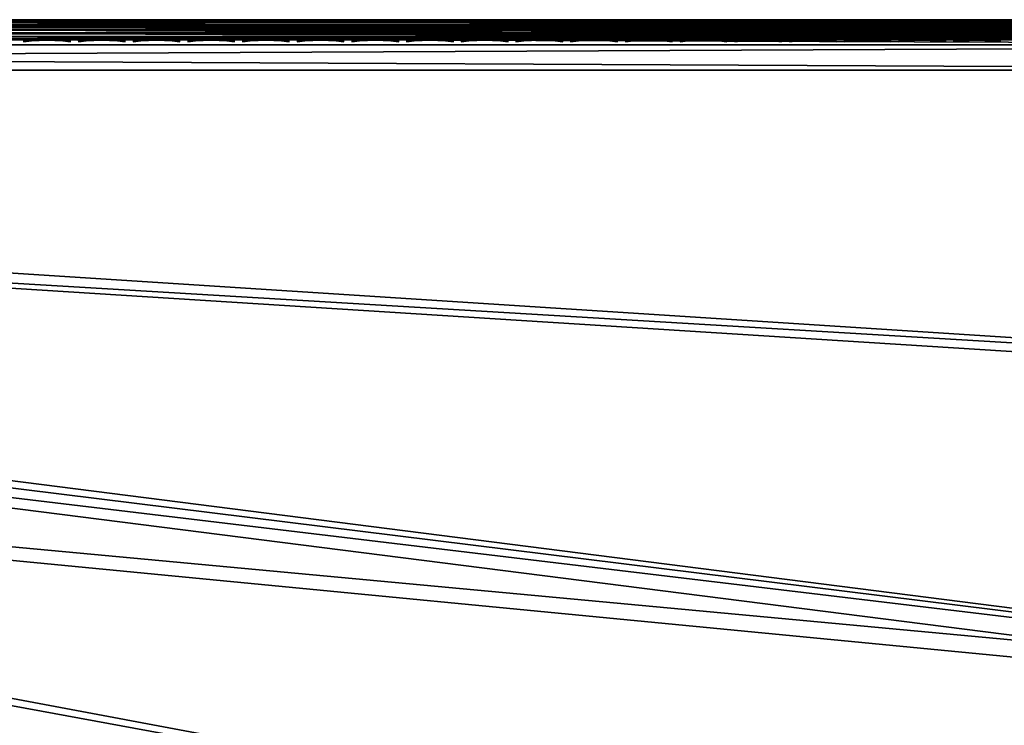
# Model space of a CAD drawing. Header units: inches. Extents: x -6.6 to 28, y -34.7 to 0.
# Tile 80 of 118: x 18.2 to 23.1, y -3.5 to 0. Entities that reach past the tile are written whole.
import ezdxf

# ---------------------------------------------------------------- set-up
doc = ezdxf.new("R2010")
doc.units = ezdxf.units.IN
doc.header["$LTSCALE"] = 0.03937
doc.header["$MEASUREMENT"] = 0
for name, color, linetype in [('A-FURN-3-ST', 151, 'Continuous'), ('A-FURN-3-ST-SEAM', 250, 'Continuous'), ('A-FURN-3-STITCH', 15, 'Continuous')]:
    doc.layers.add(name, color=color, linetype=linetype)
doc.layers.add('A-FURN-3-ST-LM', color=7, linetype='Continuous', true_color=0xffbd7a)

msp = doc.modelspace()

# ---------------------------------------------------------------- meshes
at = {"layer": 'A-FURN-3-ST'}
mesh = msp.add_polyface(dxfattribs=at)
corners = [(25.4519, -12.8555, 17.3055), (25.7576, -12.0646, 17.3055), (25.6619, -12.029, 17.5024), (25.3571, -12.8175, 17.5024), (25.528, -11.9791, 17.6781), (25.2245, -12.7644, 17.6781), (25.3632, -11.9178, 17.8209), (25.0613, -12.699, 17.8209), (25.1786, -11.849, 17.9228), (24.8785, -12.6257, 17.9228), (24.9868, -11.7776, 17.9817), (24.6885, -12.5496, 17.9817), (24.9001, -11.4336, 18), (25.2647, -11.0027, 17.9817), (25.4185, -9.8873, 18), (25.5222, -10.2256, 17.9817), (25.7595, -9.4471, 17.9817), (25.7173, -10.2876, 17.9228), (25.9559, -9.5044, 17.9228), (25.9457, -11.2375, 17.5024), (25.8106, -11.1909, 17.6781), (25.6444, -11.1336, 17.8209), (25.4582, -11.0694, 17.9228), (25.4785, -12.997, 16.9008), (26.0555, -11.4685, 16.9008), (25.8128, -12.0852, 17.1009), (25.8612, -8.3176, 18), (24.3071, -12.9529, 18), (25.9049, -10.3473, 17.8209), (25.4887, -12.8702, 5.2891), (25.4361, -12.8491, 5.1956), (25.7416, -12.0587, 5.1956), (25.7947, -12.0784, 5.2891), (25.3676, -12.8216, 5.1182), (25.6724, -12.0329, 5.1182), (25.2269, -12.7653, 5.0303), (25.5304, -11.98, 5.0303), (25.813, -11.1917, 5.0303), (25.9563, -11.2412, 5.1182), (25.0228, -12.8135, 5), (25.5916, -11.3069, 5), (26.0638, -11.4714, 5.5004), (25.4866, -13.0002, 5.5004), (25.8276, -12.0907, 5.3932), (22.8998, -17.1495, 5), (-0.4975, -3.6411, 5), (23.6754, -15.7381, 5), (-0.1646, -3.0096, 5), (24.3836, -14.2917, 5), (0.1037, -2.348, 5), (26.0888, -9.7751, 5), (0.3045, -1.663, 5), (26.5132, -8.2215, 5), (26.8639, -6.6497, 5), (0.4359, -0.9613, 5), (27.1401, -5.0631, 5), (27.3412, -3.4653, 5), (0.4965, -0.25, 5), (27.4668, -1.8597, 5), (27.5166, -0.25, 5), (27.5166, -0.125, 5.0335), (0.4965, -0.125, 5.0335), (27.5166, -0.0335, 5.125), (0.4965, -0.0335, 5.125), (27.5166, 0, 5.25), (26.9078, 0, 17.75), (1.0969, 0, 17.75), (26.9078, -0.0335, 17.875), (1.0969, -0.0335, 17.875), (26.9078, -0.125, 17.9665), (1.0969, -0.125, 17.9665), (26.9078, -0.25, 18), (1.0969, -0.25, 18), (0.4965, 0, 5.25), (27.7666, 0, 5.5002), (0.2464, 0, 5.5), (27.7578, 0, 16.9007), (0.2464, 0, 16.9), (0.0221, -3.9411, 18), (22.0958, -17.3131, 18), (22.9033, -15.8961, 18), (0.3836, -3.2537, 18), (23.641, -14.4416, 18), (0.6744, -2.5335, 18), (0.8916, -1.7878, 18), (26.227, -6.7283, 18), (1.0329, -1.024, 18), (26.5152, -5.1231, 18), (26.725, -3.5057, 18), (26.856, -1.8801, 18)]
mesh.append_faces([[corners[k] for k in face] for face in [(0, 1, 2, 3), (3, 2, 4, 5), (5, 4, 6, 7), (7, 6, 8, 9), (9, 8, 10, 11), (11, 10, 12), (12, 10, 13), (12, 13, 14), (14, 13, 15), (14, 15, 16), (16, 15, 17, 18), (2, 19, 20, 4), (4, 20, 21, 6), (6, 21, 22, 8), (8, 22, 13, 10), (23, 24, 25), (16, 26, 14), (12, 27, 11), (22, 21, 28, 17), (17, 15, 13, 22), (29, 30, 31, 32), (30, 33, 34, 31), (33, 35, 36, 34), (34, 36, 37, 38), (39, 40, 36), (36, 40, 37), (41, 42, 43), (44, 45, 46), (46, 47, 48), (48, 47, 39), (39, 49, 40), (40, 49, 50), (50, 51, 52), (52, 51, 53), (53, 54, 55), (55, 54, 56), (56, 57, 58), (58, 57, 59), (59, 57, 60), (60, 61, 62), (62, 63, 64), (65, 66, 67), (67, 68, 69), (69, 68, 70), (69, 70, 71), (71, 70, 72), (73, 74, 64), (75, 76, 74), (77, 65, 76), (78, 79, 80), (81, 80, 82), (81, 82, 27), (83, 27, 12), (83, 12, 14), (84, 14, 26), (84, 26, 85), (86, 85, 87), (86, 87, 88), (72, 88, 89), (72, 89, 71)]])
mesh = msp.add_polyface(dxfattribs=at)
corners = [(27.5166, -0.0335, 5.125), (0.4965, -0.125, 5.0335), (0.4965, -0.0335, 5.125), (27.5166, 0, 5.25), (0.4965, 0, 5.25), (0.4008, 0, 5.269), (0.4239, -0.0062, 5.2034), (0.3953, -0.0725, 5.0862), (0.389, -0.1031, 5.0607), (0.3807, -0.1718, 5.0265), (0.3197, 0, 5.3232), (0.2469, -0.006, 5.3254), (0.2655, 0, 5.4043), (0.3556, -0.0061, 5.2295), (0.2955, -0.0061, 5.2709), (0.3001, -0.0718, 5.1228), (0.288, -0.1021, 5.0995), (0.1992, -0.1012, 5.161), (0.2164, -0.0711, 5.1807), (0.2234, -0.1005, 17.4836), (0.1937, -0.1677, 17.5035), (0.3285, -0.1686, 17.6683), (0.3537, -0.1011, 17.6432), (0.4931, -0.1697, 17.8036), (0.5128, -0.1017, 17.7741), (0.8916, -0.1033, 17.9322), (0.8847, -0.1721, 17.9667), (1.0969, -0.125, 17.9665), (0.8967, -0.0727, 17.9065), (1.0969, -0.0335, 17.875), (0.9202, -0.0062, 17.788), (1.0969, 0, 17.75), (0.931, 0, 17.7337), (0.7504, -0.0062, 17.7362), (0.7715, 0, 17.6853), (0.5941, -0.0061, 17.6524), (0.6245, 0, 17.6067), (0.4569, -0.0061, 17.5398), (0.4956, 0, 17.5011), (0.3445, -0.006, 17.4026), (0.3899, 0, 17.3723), (0.2609, -0.006, 17.2462), (0.3112, 0, 17.2253), (0.2095, -0.006, 17.0765), (0.2627, 0, 17.0659), (0.2451, -0.0706, 17.4691), (0.3722, -0.071, 17.6246), (0.5273, -0.0715, 17.7523), (0.6943, -0.1025, 17.8718), (0.7044, -0.0721, 17.8476), (0.1506, -0.0703, 17.2919), (26.9078, -0.0335, 17.875), (0.2464, 0, 5.5), (0.2464, 0, 16.9), (27.7578, 0, 16.9007), (27.7666, 0, 5.5002), (26.9078, 0, 17.75)]
mesh.append_faces([[corners[k] for k in face] for face in [(0, 1, 2), (3, 2, 4), (5, 4, 6), (6, 4, 2), (6, 2, 7), (7, 2, 1), (7, 1, 8), (8, 1, 9), (10, 11, 12), (5, 13, 10), (10, 13, 14), (10, 14, 11), (13, 5, 6), (13, 6, 7, 15), (15, 7, 8, 16), (15, 16, 17, 18), (18, 14, 13, 15), (19, 20, 21, 22), (22, 21, 23, 24), (25, 26, 27), (25, 27, 28), (28, 27, 29), (28, 29, 30), (30, 29, 31), (30, 31, 32), (30, 32, 33), (33, 32, 34), (33, 34, 35), (35, 34, 36), (35, 36, 37), (37, 36, 38), (37, 38, 39), (39, 38, 40), (39, 40, 41), (41, 40, 42), (41, 42, 43), (43, 42, 44), (45, 19, 22, 46), (46, 22, 24, 47), (47, 24, 48, 49), (49, 48, 25, 28), (41, 50, 45, 39), (39, 45, 46, 37), (37, 46, 47, 35), (35, 47, 49, 33), (33, 49, 28, 30), (51, 31, 29), (5, 10, 4), (4, 10, 12), (4, 12, 52), (53, 54, 52), (52, 55, 4), (44, 31, 53), (53, 31, 56), (44, 42, 31), (31, 42, 40), (31, 40, 38), (38, 36, 31), (31, 36, 34), (31, 34, 32)]])
mesh = msp.add_polyface(dxfattribs=at)
corners = [(16.9377, -24.7138, 5), (-1.8485, -5.2936, 5), (-1.3437, -4.7888, 5), (20.1867, -21.1428, 5), (-0.8919, -4.2361, 5), (22.0586, -18.5228, 5), (-0.4975, -3.6411, 5), (23.6754, -15.7381, 5), (-0.1646, -3.0096, 5), (25.0228, -12.8135, 5), (0.1037, -2.348, 5), (26.0888, -9.7751, 5), (0.3045, -1.663, 5), (26.8639, -6.6497, 5), (0.4359, -0.9613, 5), (27.3412, -3.4653, 5), (0.4965, -0.25, 5), (27.5166, -0.125, 5.0335), (0.4965, -0.125, 5.0335), (0.389, -0.1031, 5.0607), (0.3807, -0.1718, 5.0265), (0.2717, -0.1702, 5.0681), (0.288, -0.1021, 5.0995), (0.3053, -0.2466, 5.0381), (0.5128, -0.1017, 17.7741), (0.4931, -0.1697, 17.8036), (0.6808, -0.1709, 17.9044), (0.6943, -0.1025, 17.8718), (0.8847, -0.1721, 17.9667), (0.8916, -0.1033, 17.9322), (1.0969, -0.125, 17.9665), (1.0969, -0.25, 18), (0.8823, -0.2484, 17.9789), (0.6759, -0.2468, 17.9162), (0.4858, -0.2452, 17.8146), (0.3189, -0.2438, 17.6779), (0.3285, -0.1686, 17.6683), (0.1822, -0.2426, 17.5112), (0.3202, -2.9009, 17.9816), (0.3836, -3.2537, 18), (0.6744, -2.5335, 18), (0.5622, -2.2337, 17.9816), (0.8916, -1.7878, 18), (0.737, -1.5626, 17.9816), (1.0329, -1.024, 18), (0.8473, -0.8965, 17.9816), (0.644, -0.8722, 17.9228), (0.4483, -0.8487, 17.8207), (0.2737, -0.8278, 17.6778), (0.1313, -2.8221, 17.9228), (0.3666, -2.1731, 17.9228), (0.5367, -1.5202, 17.9228), (0.1785, -2.1147, 17.8207), (0.344, -1.4793, 17.8207), (0.1719, -1.4429, 17.6778), (0.2655, -0.844, 5.0351), (0.1766, -0.8332, 5.0815), (0.3578, -0.8553, 5.0083), (0.2537, -1.4758, 5.0083), (0.1627, -1.4563, 5.0351), (-1.4471, -5.7395, 18), (17.0833, -23.7206, 18), (-0.8979, -5.1903, 18), (19.2743, -21.3055, 18), (-0.4065, -4.5888, 18), (21.2204, -18.6891, 18), (0.0221, -3.9411, 18), (22.9033, -15.8961, 18), (24.3071, -12.9529, 18), (25.4185, -9.8873, 18), (26.227, -6.7283, 18), (26.725, -3.5057, 18)]
mesh.append_faces([[corners[k] for k in face] for face in [(0, 1, 2), (3, 2, 4), (5, 4, 6), (7, 6, 8), (9, 8, 10), (11, 10, 12), (13, 12, 14), (15, 14, 16), (17, 16, 18), (19, 20, 21, 22), (18, 16, 20), (20, 16, 23), (20, 23, 21), (24, 25, 26, 27), (27, 26, 28, 29), (30, 28, 31), (31, 28, 32), (32, 28, 33), (33, 28, 26), (33, 26, 34), (34, 26, 25), (34, 25, 35), (35, 25, 36), (35, 36, 37), (38, 39, 40), (38, 40, 41), (41, 40, 42), (41, 42, 43), (43, 42, 44), (43, 44, 45), (45, 44, 31), (45, 31, 32), (45, 32, 46), (46, 32, 33), (46, 33, 47), (47, 33, 34), (47, 34, 48), (48, 34, 35), (48, 35, 37), (49, 38, 41, 50), (50, 41, 43, 51), (51, 43, 45, 46), (52, 50, 51, 53), (53, 51, 46, 47), (54, 53, 47, 48), (55, 56, 23), (55, 23, 57), (57, 23, 16), (57, 16, 14), (57, 14, 58), (58, 14, 12), (58, 59, 55, 57), (60, 61, 62), (62, 63, 64), (64, 65, 66), (66, 67, 39), (39, 68, 40), (40, 69, 42), (42, 70, 44), (44, 71, 31)]])
at = {"layer": 'A-FURN-3-ST-LM'}
mesh = msp.add_polyface(dxfattribs=at)
corners = [(0.2464, -0.1, 18.5), (0.2464, -0.05, 18.4866), (0.173, -0.1192, 18.5), (0.1485, -0.0756, 18.4866), (0.2464, -0.0134, 18.45), (0.2464, 0, 18.4), (0.1306, -0.0437, 18.45), (27.7625, -0.1, 18.5), (27.7625, -0.05, 18.4866), (27.7625, -0.0134, 18.45), (-2.4088, -5.2463, 18.5), (16.0058, -26.0967, 18.5), (-1.8727, -4.7646, 18.5), (19.4594, -22.6431, 18.5), (-1.391, -4.2285, 18.5), (21.4759, -20.0847, 18.5), (-0.9694, -3.6439, 18.5), (23.2425, -17.3478, 18.5), (-0.6126, -3.0177, 18.5), (24.0271, -15.9199, 18.5), (24.7435, -14.4566, 18.5), (-0.3247, -2.3569, 18.5), (25.3901, -12.9612, 18.5), (25.9656, -11.4369, 18.5), (26.4685, -9.8873, 18.5), (-0.1091, -1.6692, 18.5), (26.8978, -8.3156, 18.5), (27.2525, -6.7254, 18.5), (0.0318, -0.9624, 18.5), (27.7625, 0, 18.4), (0.2464, 0, 18), (27.3509, -6.745, 18), (26.9951, -8.3397, 18), (-0.206, -1.6444, 18), (26.5646, -9.916, 18), (-0.4184, -2.322, 18), (26.0602, -11.4701, 18), (25.4831, -12.9988, 18), (24.8346, -14.4986, 18), (-0.702, -2.9729, 18), (24.1161, -15.9661, 18), (23.3293, -17.3981, 18), (-1.0535, -3.5899, 18), (21.5575, -20.143, 18), (-1.4689, -4.1657, 18), (19.5352, -22.7089, 18), (-1.9434, -4.6939, 18), (0.124, -0.032, 18.4)]
mesh.append_faces([[corners[k] for k in face] for face in [(0, 1, 2), (2, 1, 3), (1, 4, 3), (4, 5, 6), (0, 7, 1), (1, 8, 4), (4, 9, 5), (10, 11, 12), (12, 13, 14), (14, 15, 16), (16, 17, 18), (18, 17, 19), (18, 19, 20), (18, 20, 21), (21, 20, 22), (21, 22, 23), (23, 24, 21), (21, 24, 25), (25, 24, 26), (25, 26, 27), (27, 0, 28), (27, 28, 25), (5, 29, 30), (30, 47, 5)]])
mesh.append_faces([[corners[k] for k in face] for face in [(33, 34, 35), (35, 38, 39), (39, 41, 42), (42, 43, 44), (44, 45, 46)]], dxfattribs={"vtx0": -1, "vtx1": -1})
mesh.append_faces([[corners[k] for k in face] for face in [(30, 32, 33)]], dxfattribs={"vtx0": -1, "vtx1": -1, "vtx2": -1})
mesh.append_faces([[corners[k] for k in face] for face in [(35, 34, 36), (35, 36, 37), (39, 38, 40), (39, 40, 41)]], dxfattribs={"vtx0": -1, "vtx2": -1})
mesh.append_faces([[corners[k] for k in face] for face in [(31, 32, 30), (32, 34, 33), (37, 38, 35)]], dxfattribs={"vtx1": -1, "vtx2": -1})
mesh = msp.add_polyface(dxfattribs=at)
corners = [(27.3506, -6.7449, 18.4001), (27.3374, -6.7423, 18.45), (26.9948, -8.3397, 18.4001), (26.9818, -8.3364, 18.45), (26.5643, -9.9159, 18.4001), (26.5514, -9.912, 18.45), (26.0599, -11.47, 18.4001), (26.0473, -11.4656, 18.45), (25.4828, -12.9987, 18.4001), (27.3015, -6.7352, 18.4866), (26.9463, -8.3276, 18.4866), (26.5164, -9.9016, 18.4866), (26.0127, -11.4535, 18.4866), (25.4365, -12.9799, 18.4866), (25.4704, -12.9937, 18.45), (27.5319, -5.1203, 18.5), (27.2525, -6.7254, 18.5), (26.8978, -8.3156, 18.5), (26.4685, -9.8873, 18.5), (25.9656, -11.4369, 18.5), (0.2464, -0.05, 18.4866), (27.7625, -0.1, 18.5), (27.7625, -0.05, 18.4866), (0.2464, -0.0134, 18.45), (27.7625, -0.0134, 18.45), (0.2464, 0, 18.4), (27.7625, 0, 18.4), (27.3509, -6.745, 18), (26.9951, -8.3397, 18), (26.5646, -9.916, 18), (26.0602, -11.4701, 18), (25.4831, -12.9988, 18), (0.2464, -0.1, 18.5), (27.7353, -3.5038, 18.5), (27.8622, -1.8796, 18.5), (0.2464, 0, 18), (27.7628, 0, 18), (27.8351, -3.514, 18), (27.6311, -5.1352, 18)]
mesh.append_faces([[corners[k] for k in face] for face in [(0, 1, 2), (2, 1, 3), (2, 3, 4), (4, 3, 5), (4, 5, 6), (6, 5, 7), (6, 7, 8), (1, 9, 10, 3), (3, 10, 11, 5), (5, 11, 12, 7), (7, 12, 13, 14), (9, 15, 16), (9, 16, 10), (10, 16, 17), (10, 17, 11), (11, 17, 18), (11, 18, 12), (12, 18, 19), (12, 19, 13), (20, 21, 22), (23, 22, 24), (25, 24, 26), (27, 0, 28), (28, 0, 2), (28, 2, 29), (29, 2, 4), (29, 4, 30), (30, 4, 6), (30, 6, 31), (15, 32, 16), (15, 33, 32), (32, 33, 34), (32, 34, 21), (35, 26, 36)]])
mesh.append_faces([[corners[k] for k in face] for face in [(36, 37, 35)]], dxfattribs={"vtx0": -1, "vtx1": -1})
mesh.append_faces([[corners[k] for k in face] for face in [(35, 37, 38), (35, 38, 27)]], dxfattribs={"vtx0": -1, "vtx2": -1})
at = {"layer": 'A-FURN-3-ST-SEAM'}
mesh = msp.add_polyface(dxfattribs=at)
corners = [(11.828, -0.1, 17.9), (11.828, -0.0962, 17.9191), (8.2512, -0.1, 17.9), (11.828, -0.0854, 17.9354), (8.2512, -0.0929, 17.9255), (11.828, 0, 17.9), (8.2512, -0.0003, 17.9045), (11.828, -0.0038, 17.9192), (8.2512, -0.0051, 17.9217), (11.828, -0.0147, 17.9354), (8.2512, -0.0155, 17.9362), (11.828, -0.0309, 17.9462), (8.2512, -0.0304, 17.9459), (11.828, -0.05, 17.95), (8.2512, -0.0655, 17.9472), (11.828, -0.0691, 17.9462), (8.2512, -0.0812, 17.939), (8.2512, -0.0228, 17.8588), (11.828, -0.0146, 17.8647), (11.828, -0.0308, 17.8538), (8.2512, -0.039, 17.8515), (11.828, -0.05, 17.85), (8.2512, -0.0567, 17.8505), (11.828, -0.0691, 17.8538), (8.2512, -0.0734, 17.8563), (11.828, -0.0853, 17.8646), (8.2512, -0.0872, 17.8675), (11.828, -0.0962, 17.8809), (8.2512, -0.0965, 17.8826), (16.1882, -0.1, 17.9), (16.1882, -0.0962, 17.9191), (16.1882, -0.0854, 17.9354), (16.1882, -0.0691, 17.9462), (16.1882, -0.05, 17.95), (16.1882, -0.0309, 17.9462), (16.1882, -0.0147, 17.9354), (16.1882, -0.0038, 17.9192), (16.1882, 0, 17.9), (16.1882, -0.0038, 17.8809), (11.828, -0.0038, 17.8809), (16.1882, -0.0146, 17.8647), (16.1882, -0.0308, 17.8538), (16.1882, -0.05, 17.85), (16.1882, -0.0691, 17.8538), (16.1882, -0.0853, 17.8646), (16.1882, -0.0962, 17.8809), (26.912, -0.0965, 17.8826), (26.912, -0.0872, 17.8675), (26.912, -0.0734, 17.8563), (26.912, -0.0567, 17.8505), (26.912, -0.039, 17.8515), (26.912, -0.0228, 17.8588), (26.912, -0.0019, 17.8868), (26.912, -0.0003, 17.9045), (26.912, -0.0051, 17.9217), (26.912, -0.0155, 17.9362), (26.912, -0.0304, 17.9459), (26.912, -0.0655, 17.9472), (26.912, -0.0812, 17.939), (26.912, -0.0929, 17.9255)]
mesh.append_faces([[corners[k] for k in face] for face in [(0, 1, 2), (1, 3, 4), (5, 6, 7), (7, 8, 9), (9, 10, 11), (11, 12, 13), (13, 14, 15), (15, 16, 3), (17, 18, 19), (20, 19, 21), (22, 21, 23), (24, 23, 25), (26, 25, 27), (28, 27, 0), (29, 30, 0), (0, 30, 1), (1, 30, 31), (1, 31, 3), (3, 31, 32), (3, 32, 15), (15, 32, 33), (15, 33, 13), (13, 33, 34), (13, 34, 11), (11, 34, 35), (11, 35, 9), (9, 35, 36), (9, 36, 7), (7, 36, 37), (7, 37, 5), (5, 37, 38), (5, 38, 39), (39, 38, 40), (39, 40, 18), (18, 40, 41), (18, 41, 19), (19, 41, 42), (19, 42, 21), (21, 42, 43), (21, 43, 23), (23, 43, 44), (23, 44, 25), (25, 44, 45), (25, 45, 27), (27, 45, 29), (27, 29, 0), (46, 29, 45), (47, 45, 44), (48, 44, 43), (49, 43, 42), (50, 42, 41), (51, 41, 40), (52, 40, 38), (52, 38, 37), (53, 37, 36), (54, 36, 35), (55, 35, 34), (56, 34, 33), (57, 33, 32), (58, 32, 31), (59, 31, 30)]])
mesh = msp.add_polyface(dxfattribs=at)
corners = [(26.912, -0.1, 17.9), (16.1882, -0.1, 17.9), (26.912, -0.0965, 17.8826), (16.1882, -0.0962, 17.8809), (26.912, -0.0872, 17.8675), (16.1882, -0.0853, 17.8646), (26.912, -0.0734, 17.8563), (16.1882, -0.0691, 17.8538), (26.912, -0.0567, 17.8505), (16.1882, -0.05, 17.85), (26.912, -0.039, 17.8515), (16.1882, -0.0308, 17.8538), (26.912, -0.0228, 17.8588), (16.1882, -0.0146, 17.8647), (26.912, -0.0019, 17.8868), (16.1882, 0, 17.9), (26.912, -0.0003, 17.9045), (16.1882, -0.0038, 17.9192), (26.912, -0.0051, 17.9217), (16.1882, -0.0147, 17.9354), (26.912, -0.0155, 17.9362), (16.1882, -0.0309, 17.9462), (26.912, -0.0304, 17.9459), (16.1882, -0.05, 17.95), (26.912, -0.0655, 17.9472), (16.1882, -0.0691, 17.9462), (26.912, -0.0812, 17.939), (16.1882, -0.0854, 17.9354), (26.912, -0.0929, 17.9255), (16.1882, -0.0962, 17.9191), (27.0988, -0.0929, 17.9082), (27.094, -0.1, 17.8831), (27.2893, -0.0929, 17.8536), (27.2799, -0.1, 17.8298), (27.4728, -0.0929, 17.7582), (27.2973, -0.0655, 17.8737), (27.2968, -0.0304, 17.8725), (27.1025, -0.0304, 17.9282), (27.1028, -0.0655, 17.9294), (27.2932, -0.0155, 17.8635), (27.1008, -0.0155, 17.9187), (27.4787, -0.0155, 17.7671), (27.4707, -0.0051, 17.755), (27.2879, -0.0051, 17.85), (27.0981, -0.0051, 17.9044), (27.4517, -0.0019, 17.7258), (27.4363, -0.0228, 17.7024), (27.2648, -0.0228, 17.7915), (27.2751, -0.0019, 17.8176), (27.0867, -0.0228, 17.8426), (27.0918, -0.0019, 17.8701), (27.4323, -0.039, 17.6962), (27.2621, -0.039, 17.7847), (27.0853, -0.039, 17.8354), (27.4318, -0.0567, 17.6954), (27.2617, -0.0567, 17.7838), (27.0852, -0.0567, 17.8344), (27.4411, -0.0872, 17.7097), (27.4494, -0.0965, 17.7223), (27.2735, -0.0965, 17.8137), (27.268, -0.0872, 17.7996), (27.091, -0.0965, 17.866), (27.0883, -0.0872, 17.8512), (27.4588, -0.1, 17.7369), (27.1013, -0.0812, 17.9214), (27.2943, -0.0812, 17.8661), (27.4802, -0.0812, 17.7695), (27.095, -0.0003, 17.8875), (27.0862, -0.0734, 17.8401), (27.2816, -0.0003, 17.834), (27.4613, -0.0003, 17.7406), (27.2638, -0.0734, 17.7891), (27.4349, -0.0734, 17.7002)]
mesh.append_faces([[corners[k] for k in face] for face in [(0, 1, 2), (2, 3, 4), (4, 5, 6), (6, 7, 8), (8, 9, 10), (10, 11, 12), (12, 13, 14), (14, 15, 16), (16, 17, 18), (18, 19, 20), (20, 21, 22), (22, 23, 24), (24, 25, 26), (26, 27, 28), (28, 29, 0), (0, 29, 1), (28, 0, 30), (30, 0, 31), (30, 31, 32), (32, 31, 33), (32, 33, 34), (35, 36, 37, 38), (38, 37, 22, 24), (36, 39, 40, 37), (37, 40, 20, 22), (41, 42, 43, 39), (39, 43, 44, 40), (40, 44, 18, 20), (45, 46, 47, 48), (48, 47, 49, 50), (50, 49, 12, 14), (46, 51, 52, 47), (47, 52, 53, 49), (49, 53, 10, 12), (51, 54, 55, 52), (52, 55, 56, 53), (53, 56, 8, 10), (57, 58, 59, 60), (60, 59, 61, 62), (62, 61, 2, 4), (59, 63, 33), (59, 33, 61), (61, 33, 31), (61, 31, 2), (2, 31, 0), (26, 28, 30, 64), (64, 30, 32, 65), (65, 32, 34, 66), (38, 24, 26, 64), (50, 14, 16, 67), (67, 16, 18, 44), (62, 4, 6, 68), (68, 6, 8, 56), (38, 64, 65, 35), (67, 44, 43, 69), (69, 43, 42, 70), (50, 67, 69, 48), (48, 69, 70, 45), (68, 56, 55, 71), (71, 55, 54, 72), (62, 68, 71, 60), (60, 71, 72, 57)]])
at = {"layer": 'A-FURN-3-STITCH'}
mesh = msp.add_polymesh((7, 4), dxfattribs=at)
for k, corner in enumerate([(18.2651, -0.1007, 17.9499), (18.2651, -0.1028, 17.9514), (18.2652, -0.1071, 17.9543), (18.2652, -0.1093, 17.9558), (18.3035, -0.0964, 17.9556), (18.3036, -0.096, 17.9608), (18.3037, -0.1003, 17.9637), (18.3036, -0.105, 17.9615), (18.3424, -0.0938, 17.9588), (18.3425, -0.0934, 17.964), (18.3426, -0.0977, 17.9669), (18.3425, -0.1024, 17.9646), (18.3815, -0.0929, 17.9594), (18.3816, -0.0926, 17.9646), (18.3816, -0.0969, 17.9675), (18.3816, -0.1016, 17.9652), (18.4206, -0.0938, 17.9575), (18.4206, -0.0934, 17.9627), (18.4207, -0.0977, 17.9656), (18.4207, -0.1024, 17.9633), (18.4593, -0.0964, 17.953), (18.4594, -0.096, 17.9582), (18.4595, -0.1003, 17.9611), (18.4594, -0.105, 17.9589), (18.4976, -0.1007, 17.9461), (18.4976, -0.1028, 17.9476), (18.4976, -0.1071, 17.9505), (18.4977, -0.1093, 17.9519)]):
    mesh.set_mesh_vertex(divmod(k, 4), corner)
mesh = msp.add_polymesh((7, 4), dxfattribs=at)
for k, corner in enumerate([(18.5366, -0.1007, 17.9499), (18.5366, -0.1028, 17.9514), (18.5367, -0.1071, 17.9543), (18.5367, -0.1093, 17.9558), (18.5751, -0.0964, 17.9556), (18.5752, -0.096, 17.9608), (18.5752, -0.1003, 17.9637), (18.5752, -0.105, 17.9615), (18.614, -0.0938, 17.9588), (18.614, -0.0934, 17.964), (18.6141, -0.0977, 17.9669), (18.6141, -0.1024, 17.9646), (18.653, -0.0929, 17.9594), (18.6531, -0.0926, 17.9646), (18.6532, -0.0969, 17.9675), (18.6531, -0.1016, 17.9652), (18.6921, -0.0938, 17.9575), (18.6922, -0.0934, 17.9627), (18.6922, -0.0977, 17.9656), (18.6922, -0.1024, 17.9633), (18.7308, -0.0964, 17.953), (18.7309, -0.096, 17.9582), (18.731, -0.1003, 17.9611), (18.7309, -0.105, 17.9589), (18.7691, -0.1007, 17.9461), (18.7691, -0.1028, 17.9476), (18.7692, -0.1071, 17.9505), (18.7692, -0.1093, 17.9519)]):
    mesh.set_mesh_vertex(divmod(k, 4), corner)
mesh = msp.add_polymesh((7, 4), dxfattribs=at)
for k, corner in enumerate([(18.8081, -0.1007, 17.9499), (18.8082, -0.1028, 17.9514), (18.8082, -0.1071, 17.9543), (18.8082, -0.1093, 17.9558), (18.8466, -0.0964, 17.9556), (18.8467, -0.096, 17.9608), (18.8467, -0.1003, 17.9637), (18.8467, -0.105, 17.9615), (18.8855, -0.0938, 17.9588), (18.8856, -0.0934, 17.964), (18.8856, -0.0977, 17.9669), (18.8856, -0.1024, 17.9646), (18.9246, -0.0929, 17.9594), (18.9247, -0.0926, 17.9646), (18.9247, -0.0969, 17.9675), (18.9247, -0.1016, 17.9652), (18.9636, -0.0938, 17.9575), (18.9637, -0.0934, 17.9627), (18.9638, -0.0977, 17.9656), (18.9637, -0.1024, 17.9633), (19.0024, -0.0964, 17.953), (19.0025, -0.096, 17.9582), (19.0025, -0.1003, 17.9611), (19.0025, -0.105, 17.9589), (19.0406, -0.1007, 17.9461), (19.0406, -0.1028, 17.9476), (19.0407, -0.1071, 17.9505), (19.0407, -0.1093, 17.9519)]):
    mesh.set_mesh_vertex(divmod(k, 4), corner)
mesh = msp.add_polymesh((7, 4), dxfattribs=at)
for k, corner in enumerate([(19.0797, -0.1007, 17.9499), (19.0797, -0.1028, 17.9514), (19.0797, -0.1071, 17.9543), (19.0798, -0.1093, 17.9558), (19.1181, -0.0964, 17.9556), (19.1182, -0.096, 17.9608), (19.1183, -0.1003, 17.9637), (19.1182, -0.105, 17.9615), (19.157, -0.0938, 17.9588), (19.1571, -0.0934, 17.964), (19.1571, -0.0977, 17.9669), (19.1571, -0.1024, 17.9646), (19.1961, -0.0929, 17.9594), (19.1962, -0.0926, 17.9646), (19.1962, -0.0969, 17.9675), (19.1962, -0.1016, 17.9652), (19.2351, -0.0938, 17.9575), (19.2352, -0.0934, 17.9627), (19.2353, -0.0977, 17.9656), (19.2352, -0.1024, 17.9633), (19.2739, -0.0964, 17.953), (19.274, -0.096, 17.9582), (19.274, -0.1003, 17.9611), (19.274, -0.105, 17.9589), (19.3121, -0.1007, 17.9461), (19.3122, -0.1028, 17.9476), (19.3122, -0.1071, 17.9505), (19.3122, -0.1093, 17.9519)]):
    mesh.set_mesh_vertex(divmod(k, 4), corner)
mesh = msp.add_polymesh((7, 4), dxfattribs=at)
for k, corner in enumerate([(19.3512, -0.1007, 17.9499), (19.3512, -0.1028, 17.9514), (19.3513, -0.1071, 17.9543), (19.3513, -0.1093, 17.9558), (19.3897, -0.0964, 17.9556), (19.3897, -0.096, 17.9608), (19.3898, -0.1003, 17.9637), (19.3898, -0.105, 17.9615), (19.4285, -0.0938, 17.9588), (19.4286, -0.0934, 17.964), (19.4287, -0.0977, 17.9669), (19.4286, -0.1024, 17.9646), (19.4676, -0.0929, 17.9594), (19.4677, -0.0926, 17.9646), (19.4678, -0.0969, 17.9675), (19.4677, -0.1016, 17.9652), (19.5067, -0.0938, 17.9575), (19.5068, -0.0934, 17.9627), (19.5068, -0.0977, 17.9656), (19.5068, -0.1024, 17.9633), (19.5454, -0.0964, 17.953), (19.5455, -0.096, 17.9582), (19.5456, -0.1003, 17.9611), (19.5455, -0.105, 17.9589), (19.5837, -0.1007, 17.9461), (19.5837, -0.1028, 17.9476), (19.5838, -0.1071, 17.9505), (19.5838, -0.1093, 17.9519)]):
    mesh.set_mesh_vertex(divmod(k, 4), corner)
mesh = msp.add_polymesh((7, 4), dxfattribs=at)
for k, corner in enumerate([(19.6227, -0.1007, 17.9499), (19.6228, -0.1028, 17.9514), (19.6228, -0.1071, 17.9543), (19.6228, -0.1093, 17.9558), (19.6612, -0.0964, 17.9556), (19.6613, -0.096, 17.9608), (19.6613, -0.1003, 17.9637), (19.6613, -0.105, 17.9615), (19.7001, -0.0938, 17.9588), (19.7002, -0.0934, 17.964), (19.7002, -0.0977, 17.9669), (19.7002, -0.1024, 17.9646), (19.7392, -0.0929, 17.9594), (19.7392, -0.0926, 17.9646), (19.7393, -0.0969, 17.9675), (19.7393, -0.1016, 17.9652), (19.7782, -0.0938, 17.9575), (19.7783, -0.0934, 17.9627), (19.7783, -0.0977, 17.9656), (19.7783, -0.1024, 17.9633), (19.817, -0.0964, 17.953), (19.8171, -0.096, 17.9582), (19.8171, -0.1003, 17.9611), (19.8171, -0.105, 17.9589), (19.8552, -0.1007, 17.9461), (19.8552, -0.1028, 17.9476), (19.8553, -0.1071, 17.9505), (19.8553, -0.1093, 17.9519)]):
    mesh.set_mesh_vertex(divmod(k, 4), corner)
mesh = msp.add_polymesh((7, 4), dxfattribs=at)
for k, corner in enumerate([(19.8943, -0.1007, 17.9499), (19.8943, -0.1028, 17.9514), (19.8943, -0.1071, 17.9543), (19.8944, -0.1093, 17.9558), (19.9327, -0.0964, 17.9556), (19.9328, -0.096, 17.9608), (19.9328, -0.1003, 17.9637), (19.9328, -0.105, 17.9615), (19.9716, -0.0938, 17.9588), (19.9717, -0.0934, 17.964), (19.9717, -0.0977, 17.9669), (19.9717, -0.1024, 17.9646), (20.0107, -0.0929, 17.9594), (20.0108, -0.0926, 17.9646), (20.0108, -0.0969, 17.9675), (20.0108, -0.1016, 17.9652), (20.0497, -0.0938, 17.9575), (20.0498, -0.0934, 17.9627), (20.0499, -0.0977, 17.9656), (20.0498, -0.1024, 17.9633), (20.0885, -0.0964, 17.953), (20.0886, -0.096, 17.9582), (20.0886, -0.1003, 17.9611), (20.0886, -0.105, 17.9589), (20.1267, -0.1007, 17.9461), (20.1268, -0.1028, 17.9476), (20.1268, -0.1071, 17.9505), (20.1268, -0.1093, 17.9519)]):
    mesh.set_mesh_vertex(divmod(k, 4), corner)
mesh = msp.add_polymesh((7, 4), dxfattribs=at)
for k, corner in enumerate([(20.1658, -0.1007, 17.9499), (20.1658, -0.1028, 17.9514), (20.1659, -0.1071, 17.9543), (20.1659, -0.1093, 17.9558), (20.2042, -0.0964, 17.9556), (20.2043, -0.096, 17.9608), (20.2044, -0.1003, 17.9637), (20.2043, -0.105, 17.9615), (20.2431, -0.0938, 17.9588), (20.2432, -0.0934, 17.964), (20.2433, -0.0977, 17.9669), (20.2432, -0.1024, 17.9646), (20.2822, -0.0929, 17.9594), (20.2823, -0.0926, 17.9646), (20.2824, -0.0969, 17.9675), (20.2823, -0.1016, 17.9652), (20.3213, -0.0938, 17.9575), (20.3214, -0.0934, 17.9627), (20.3214, -0.0977, 17.9656), (20.3214, -0.1024, 17.9633), (20.36, -0.0964, 17.953), (20.3601, -0.096, 17.9582), (20.3602, -0.1003, 17.9611), (20.3601, -0.105, 17.9589), (20.3983, -0.1007, 17.9461), (20.3983, -0.1028, 17.9476), (20.3983, -0.1071, 17.9505), (20.3984, -0.1093, 17.9519)]):
    mesh.set_mesh_vertex(divmod(k, 4), corner)
mesh = msp.add_polymesh((7, 4), dxfattribs=at)
for k, corner in enumerate([(20.4373, -0.1007, 17.9499), (20.4373, -0.1028, 17.9514), (20.4374, -0.1071, 17.9543), (20.4374, -0.1093, 17.9558), (20.4758, -0.0964, 17.9556), (20.4759, -0.096, 17.9608), (20.4759, -0.1003, 17.9637), (20.4759, -0.105, 17.9615), (20.5147, -0.0938, 17.9588), (20.5147, -0.0934, 17.964), (20.5148, -0.0977, 17.9669), (20.5148, -0.1024, 17.9646), (20.5538, -0.0929, 17.9594), (20.5538, -0.0926, 17.9646), (20.5539, -0.0969, 17.9675), (20.5538, -0.1016, 17.9652), (20.5928, -0.0938, 17.9575), (20.5929, -0.0934, 17.9627), (20.5929, -0.0977, 17.9656), (20.5929, -0.1024, 17.9633), (20.6316, -0.0964, 17.953), (20.6316, -0.096, 17.9582), (20.6317, -0.1003, 17.9611), (20.6317, -0.105, 17.9589), (20.6698, -0.1007, 17.9461), (20.6698, -0.1028, 17.9476), (20.6699, -0.1071, 17.9505), (20.6699, -0.1093, 17.9519)]):
    mesh.set_mesh_vertex(divmod(k, 4), corner)
mesh = msp.add_polymesh((7, 4), dxfattribs=at)
for k, corner in enumerate([(20.7089, -0.1007, 17.9499), (20.7089, -0.1028, 17.9514), (20.7089, -0.1071, 17.9543), (20.709, -0.1093, 17.9558), (20.7473, -0.0964, 17.9556), (20.7474, -0.096, 17.9608), (20.7474, -0.1003, 17.9637), (20.7474, -0.105, 17.9615), (20.7862, -0.0938, 17.9588), (20.7863, -0.0934, 17.964), (20.7863, -0.0977, 17.9669), (20.7863, -0.1024, 17.9646), (20.8253, -0.0929, 17.9594), (20.8254, -0.0926, 17.9646), (20.8254, -0.0969, 17.9675), (20.8254, -0.1016, 17.9652), (20.8643, -0.0938, 17.9575), (20.8644, -0.0934, 17.9627), (20.8645, -0.0977, 17.9656), (20.8644, -0.1024, 17.9633), (20.9031, -0.0964, 17.953), (20.9032, -0.096, 17.9582), (20.9032, -0.1003, 17.9611), (20.9032, -0.105, 17.9589), (20.9413, -0.1007, 17.9461), (20.9414, -0.1028, 17.9476), (20.9414, -0.1071, 17.9505), (20.9414, -0.1093, 17.9519)]):
    mesh.set_mesh_vertex(divmod(k, 4), corner)
mesh = msp.add_polymesh((7, 4), dxfattribs=at)
for k, corner in enumerate([(20.9804, -0.1007, 17.9499), (20.9804, -0.1028, 17.9514), (20.9805, -0.1071, 17.9543), (20.9805, -0.1093, 17.9558), (21.0188, -0.0964, 17.9556), (21.0189, -0.096, 17.9608), (21.019, -0.1003, 17.9637), (21.0189, -0.105, 17.9615), (21.0577, -0.0938, 17.9588), (21.0578, -0.0934, 17.964), (21.0579, -0.0977, 17.9669), (21.0578, -0.1024, 17.9646), (21.0968, -0.0929, 17.9594), (21.0969, -0.0926, 17.9646), (21.0969, -0.0969, 17.9675), (21.0969, -0.1016, 17.9652), (21.1359, -0.0938, 17.9575), (21.1359, -0.0934, 17.9627), (21.136, -0.0977, 17.9656), (21.136, -0.1024, 17.9633), (21.1746, -0.0964, 17.953), (21.1747, -0.096, 17.9582), (21.1748, -0.1003, 17.9611), (21.1747, -0.105, 17.9589), (21.2129, -0.1007, 17.9461), (21.2129, -0.1028, 17.9476), (21.2129, -0.1071, 17.9505), (21.213, -0.1093, 17.9519)]):
    mesh.set_mesh_vertex(divmod(k, 4), corner)
mesh = msp.add_polymesh((7, 4), dxfattribs=at)
for k, corner in enumerate([(21.2519, -0.1007, 17.9499), (21.2519, -0.1028, 17.9514), (21.252, -0.1071, 17.9543), (21.252, -0.1093, 17.9558), (21.2904, -0.0964, 17.9556), (21.2904, -0.096, 17.9608), (21.2905, -0.1003, 17.9637), (21.2905, -0.105, 17.9615), (21.3293, -0.0938, 17.9588), (21.3293, -0.0934, 17.964), (21.3294, -0.0977, 17.9669), (21.3293, -0.1024, 17.9646), (21.3683, -0.0929, 17.9594), (21.3684, -0.0926, 17.9646), (21.3685, -0.0969, 17.9675), (21.3684, -0.1016, 17.9652), (21.4074, -0.0938, 17.9575), (21.4075, -0.0934, 17.9627), (21.4075, -0.0977, 17.9656), (21.4075, -0.1024, 17.9633), (21.4461, -0.0964, 17.953), (21.4462, -0.096, 17.9582), (21.4463, -0.1003, 17.9611), (21.4462, -0.105, 17.9589), (21.4844, -0.1007, 17.9461), (21.4844, -0.1028, 17.9476), (21.4845, -0.1071, 17.9505), (21.4845, -0.1093, 17.9519)]):
    mesh.set_mesh_vertex(divmod(k, 4), corner)
mesh = msp.add_polymesh((7, 4), dxfattribs=at)
for k, corner in enumerate([(21.5234, -0.1007, 17.9499), (21.5235, -0.1028, 17.9514), (21.5235, -0.1071, 17.9543), (21.5235, -0.1093, 17.9558), (21.5619, -0.0964, 17.9556), (21.562, -0.096, 17.9608), (21.562, -0.1003, 17.9637), (21.562, -0.105, 17.9615), (21.6008, -0.0938, 17.9588), (21.6009, -0.0934, 17.964), (21.6009, -0.0977, 17.9669), (21.6009, -0.1024, 17.9646), (21.6399, -0.0929, 17.9594), (21.64, -0.0926, 17.9646), (21.64, -0.0969, 17.9675), (21.64, -0.1016, 17.9652), (21.6789, -0.0938, 17.9575), (21.679, -0.0934, 17.9627), (21.679, -0.0977, 17.9656), (21.679, -0.1024, 17.9633), (21.7177, -0.0964, 17.953), (21.7178, -0.096, 17.9582), (21.7178, -0.1003, 17.9611), (21.7178, -0.105, 17.9589), (21.7559, -0.1007, 17.9461), (21.7559, -0.1028, 17.9476), (21.756, -0.1071, 17.9505), (21.756, -0.1093, 17.9519)]):
    mesh.set_mesh_vertex(divmod(k, 4), corner)
mesh = msp.add_polymesh((7, 4), dxfattribs=at)
for k, corner in enumerate([(21.795, -0.1007, 17.9499), (21.795, -0.1028, 17.9514), (21.795, -0.1071, 17.9543), (21.7951, -0.1093, 17.9558), (21.8334, -0.0964, 17.9556), (21.8335, -0.096, 17.9608), (21.8336, -0.1003, 17.9637), (21.8335, -0.105, 17.9615), (21.8723, -0.0938, 17.9588), (21.8724, -0.0934, 17.964), (21.8724, -0.0977, 17.9669), (21.8724, -0.1024, 17.9646), (21.9114, -0.0929, 17.9594), (21.9115, -0.0926, 17.9646), (21.9115, -0.0969, 17.9675), (21.9115, -0.1016, 17.9652), (21.9504, -0.0938, 17.9575), (21.9505, -0.0934, 17.9627), (21.9506, -0.0977, 17.9656), (21.9505, -0.1024, 17.9633), (21.9892, -0.0964, 17.953), (21.9893, -0.096, 17.9582), (21.9893, -0.1003, 17.9611), (21.9893, -0.105, 17.9589), (22.0274, -0.1007, 17.9461), (22.0275, -0.1028, 17.9476), (22.0275, -0.1071, 17.9505), (22.0275, -0.1093, 17.9519)]):
    mesh.set_mesh_vertex(divmod(k, 4), corner)
mesh = msp.add_polymesh((7, 4), dxfattribs=at)
for k, corner in enumerate([(22.0665, -0.1007, 17.9499), (22.0665, -0.1028, 17.9514), (22.0666, -0.1071, 17.9543), (22.0666, -0.1093, 17.9558), (22.105, -0.0964, 17.9556), (22.105, -0.096, 17.9608), (22.1051, -0.1003, 17.9637), (22.105, -0.105, 17.9615), (22.1438, -0.0938, 17.9588), (22.1439, -0.0934, 17.964), (22.144, -0.0977, 17.9669), (22.1439, -0.1024, 17.9646), (22.1829, -0.0929, 17.9594), (22.183, -0.0926, 17.9646), (22.1831, -0.0969, 17.9675), (22.183, -0.1016, 17.9652), (22.222, -0.0938, 17.9575), (22.2221, -0.0934, 17.9627), (22.2221, -0.0977, 17.9656), (22.2221, -0.1024, 17.9633), (22.2607, -0.0964, 17.953), (22.2608, -0.096, 17.9582), (22.2609, -0.1003, 17.9611), (22.2608, -0.105, 17.9589), (22.299, -0.1007, 17.9461), (22.299, -0.1028, 17.9476), (22.2991, -0.1071, 17.9505), (22.2991, -0.1093, 17.9519)]):
    mesh.set_mesh_vertex(divmod(k, 4), corner)
mesh = msp.add_polymesh((7, 4), dxfattribs=at)
for k, corner in enumerate([(22.338, -0.1007, 17.9499), (22.3381, -0.1028, 17.9514), (22.3381, -0.1071, 17.9543), (22.3381, -0.1093, 17.9558), (22.3765, -0.0964, 17.9556), (22.3766, -0.096, 17.9608), (22.3766, -0.1003, 17.9637), (22.3766, -0.105, 17.9615), (22.4154, -0.0938, 17.9588), (22.4155, -0.0934, 17.964), (22.4155, -0.0977, 17.9669), (22.4155, -0.1024, 17.9646), (22.4545, -0.0929, 17.9594), (22.4545, -0.0926, 17.9646), (22.4546, -0.0969, 17.9675), (22.4546, -0.1016, 17.9652), (22.4935, -0.0938, 17.9575), (22.4936, -0.0934, 17.9627), (22.4936, -0.0977, 17.9656), (22.4936, -0.1024, 17.9633), (22.5323, -0.0964, 17.953), (22.5324, -0.096, 17.9582), (22.5324, -0.1003, 17.9611), (22.5324, -0.105, 17.9589), (22.5705, -0.1007, 17.9461), (22.5705, -0.1028, 17.9476), (22.5706, -0.1071, 17.9505), (22.5706, -0.1093, 17.9519)]):
    mesh.set_mesh_vertex(divmod(k, 4), corner)
mesh = msp.add_polymesh((7, 4), dxfattribs=at)
for k, corner in enumerate([(22.6096, -0.1007, 17.9499), (22.6096, -0.1028, 17.9514), (22.6096, -0.1071, 17.9543), (22.6097, -0.1093, 17.9558), (22.648, -0.0964, 17.9556), (22.6481, -0.096, 17.9608), (22.6481, -0.1003, 17.9637), (22.6481, -0.105, 17.9615), (22.6869, -0.0938, 17.9588), (22.687, -0.0934, 17.964), (22.687, -0.0977, 17.9669), (22.687, -0.1024, 17.9646), (22.726, -0.0929, 17.9594), (22.7261, -0.0926, 17.9646), (22.7261, -0.0969, 17.9675), (22.7261, -0.1016, 17.9652), (22.765, -0.0938, 17.9575), (22.7651, -0.0934, 17.9627), (22.7652, -0.0977, 17.9656), (22.7651, -0.1024, 17.9633), (22.8038, -0.0964, 17.953), (22.8039, -0.096, 17.9582), (22.8039, -0.1003, 17.9611), (22.8039, -0.105, 17.9589), (22.842, -0.1007, 17.9461), (22.8421, -0.1028, 17.9476), (22.8421, -0.1071, 17.9505), (22.8421, -0.1093, 17.9519)]):
    mesh.set_mesh_vertex(divmod(k, 4), corner)
mesh = msp.add_polymesh((7, 4), dxfattribs=at)
for k, corner in enumerate([(22.8811, -0.1007, 17.9499), (22.8811, -0.1028, 17.9514), (22.8812, -0.1071, 17.9543), (22.8812, -0.1093, 17.9558), (22.9195, -0.0964, 17.9556), (22.9196, -0.096, 17.9608), (22.9197, -0.1003, 17.9637), (22.9196, -0.105, 17.9615), (22.9584, -0.0938, 17.9588), (22.9585, -0.0934, 17.964), (22.9586, -0.0977, 17.9669), (22.9585, -0.1024, 17.9646), (22.9975, -0.0929, 17.9594), (22.9976, -0.0926, 17.9646), (22.9977, -0.0969, 17.9675), (22.9976, -0.1016, 17.9652), (23.0366, -0.0938, 17.9575), (23.0366, -0.0934, 17.9627), (23.0367, -0.0977, 17.9656), (23.0367, -0.1024, 17.9633), (23.0753, -0.0964, 17.953), (23.0754, -0.096, 17.9582), (23.0755, -0.1003, 17.9611), (23.0754, -0.105, 17.9589), (23.1136, -0.1007, 17.9461), (23.1136, -0.1028, 17.9476), (23.1136, -0.1071, 17.9505), (23.1137, -0.1093, 17.9519)]):
    mesh.set_mesh_vertex(divmod(k, 4), corner)

doc.saveas('drawing.dxf')
